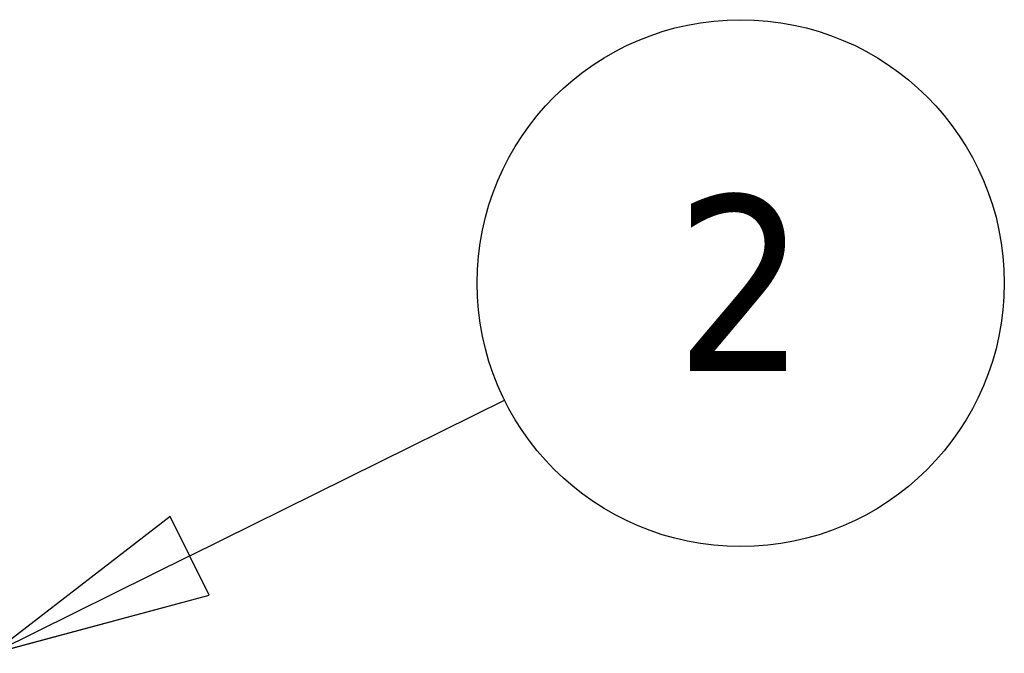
# Model space of a CAD drawing. Header units: millimetres. Extents: x 0 to 10500, y 0 to 7425.
# Tile 43 of 45: x 7465 to 7745, y 3694 to 3874. Entities that reach past the tile are written whole.
import ezdxf

# ---------------------------------------------------------------- set-up
doc = ezdxf.new("R2010")
doc.units = ezdxf.units.MM
doc.header["$LTSCALE"] = 25
doc.layers.add('Symbol (ISO)', color=7, linetype='Continuous', lineweight=25)
doc.styles.add('Label Text (ISO)', font='tahoma.ttf')

# ---------------------------------------------------------------- blocks, each defined once
blk = doc.blocks.new('Balloon2')
at = {"layer": 'Symbol (ISO)'}
for p, q in [((300.525, 148.87), (304.117, 150.649)), ((300.303, 149.318), (298.285, 147.761)), ((300.747, 148.422), (300.303, 149.318)), ((300.525, 148.87), (298.285, 147.761)), ((298.285, 147.761), (300.747, 148.422))]:
    blk.add_line(p, q, dxfattribs=at)
at = {"layer": 'Symbol (ISO)', "flags": 128}
blk.add_lwpolyline([(300.303, 149.318), (298.285, 147.761), (300.747, 148.422), (300.303, 149.318)], dxfattribs=at)
at = {"layer": 'Symbol (ISO)'}
blk.add_circle((306.796, 151.976), 3, dxfattribs=at)
blk.add_solid([(300.303, 149.318), (298.285, 147.761), (300.747, 148.422), (300.303, 149.318)], dxfattribs=at)
at = {"layer": 'Symbol (ISO)', "insert": (306.796, 151.976), "char_height": 2, "attachment_point": 5, "style": 'Label Text (ISO)'}
blk.add_mtext('2', dxfattribs=at)

msp = doc.modelspace()

# ---------------------------------------------------------------- block references
at = {"layer": 'Symbol (ISO)', "xscale": 25, "yscale": 25, "zscale": 25}
msp.add_blockref('Balloon2', (0, 0), dxfattribs=at)

doc.saveas('drawing.dxf')
